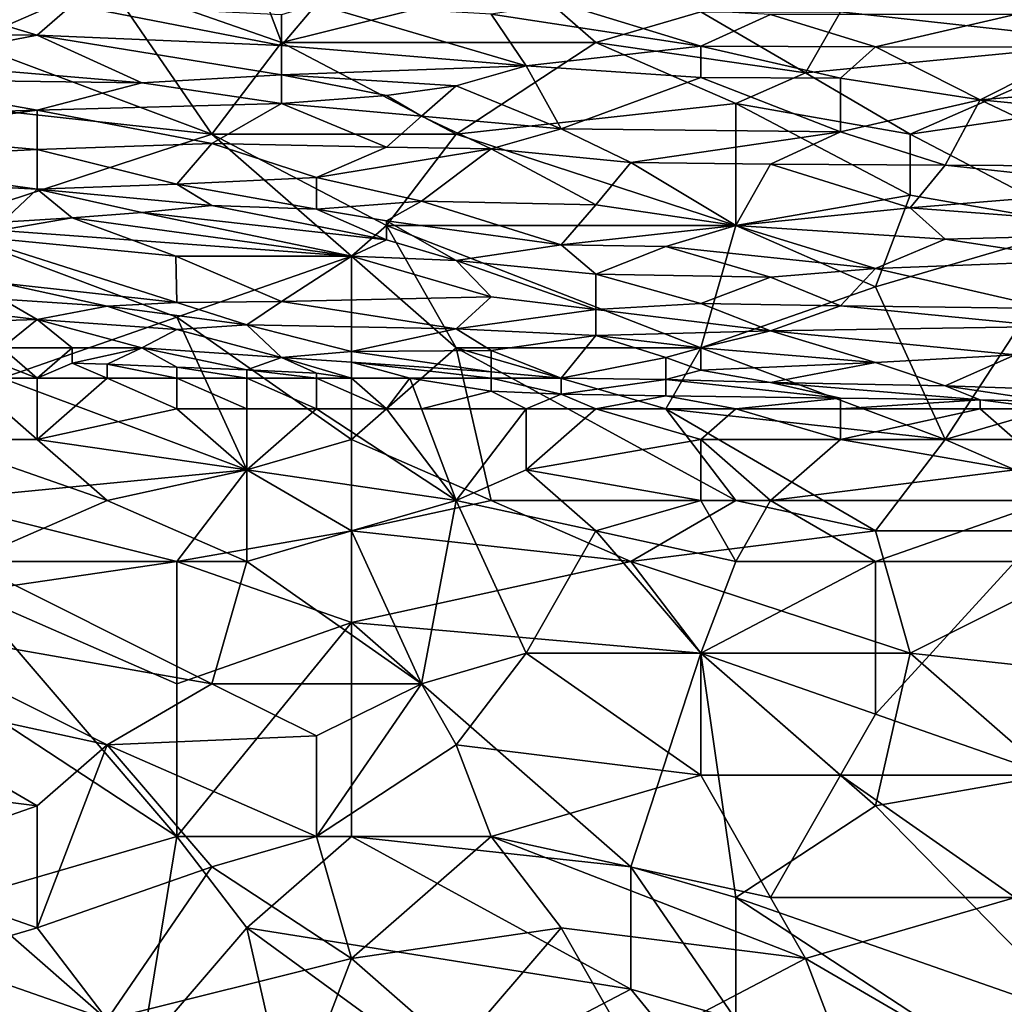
# Model space of a CAD drawing. Extents: x -1.1 to 1.1, y -0.36 to 0.36.
# Tile 165 of 256: x -0.7 to -0.57, y 0.07 to 0.19. Entities that reach past the tile are written whole.
import ezdxf

# ---------------------------------------------------------------- set-up
doc = ezdxf.new("R2010")
doc.units = 0

msp = doc.modelspace()

# ---------------------------------------------------------------- linework, layer by layer
for points in [[(-0.70586, 0.19201, 0.26854), (-0.70586, 0.21544, 0.26863), (-0.68797, 0.19982, 0.26869)], [(-0.68797, 0.19982, 0.26869), (-0.67009, 0.20372, 0.26873), (-0.66562, 0.19201, 0.2686)], [(-0.63432, 0.19982, 0.26874), (-0.66562, 0.19201, 0.2686), (-0.67009, 0.20372, 0.26873)], [(-0.70586, 0.19201, 0.26854), (-0.68797, 0.19982, 0.26869), (-0.67456, 0.18029, 0.26825)], [(-0.67456, 0.18029, 0.26825), (-0.68797, 0.19982, 0.26869), (-0.66562, 0.19201, 0.2686)], [(-0.63432, 0.19982, 0.26874), (-0.62538, 0.19201, 0.26866), (-0.66562, 0.19201, 0.2686)], [(-0.63432, 0.19982, 0.26874), (-0.61197, 0.19591, 0.26873), (-0.62538, 0.19201, 0.26866)], [(-0.58067, 0.19982, 0.26876), (-0.55831, 0.19201, 0.26869), (-0.59408, 0.19591, 0.26874)], [(-0.54937, 0.19591, 0.26875), (-0.55831, 0.19201, 0.26869), (-0.58067, 0.19982, 0.26876)], [(-0.69692, 0.19294, 0.51446), (-0.71033, 0.19693, 0.52617), (-0.72374, 0.19319, 0.51446)], [(-0.71033, 0.19693, 0.52617), (-0.69692, 0.19294, 0.51446), (-0.69244, 0.19683, 0.52617)], [(-0.66562, 0.19163, 0.51055), (-0.69244, 0.19683, 0.52617), (-0.69692, 0.19294, 0.51446)], [(-0.69244, 0.19683, 0.52617), (-0.66562, 0.19163, 0.51055), (-0.66562, 0.19554, 0.52227)], [(-0.66562, 0.19554, 0.52227), (-0.66562, 0.19163, 0.51055), (-0.66115, 0.1969, 0.52617)], [(-0.66115, 0.1969, 0.52617), (-0.66562, 0.19163, 0.51055), (-0.63432, 0.18903, 0.50274)], [(-0.66115, 0.1969, 0.52617), (-0.63432, 0.18903, 0.50274), (-0.63879, 0.19564, 0.52227)], [(-0.61197, 0.19154, 0.51055), (-0.62985, 0.19701, 0.52617), (-0.63879, 0.19564, 0.52227)], [(-0.62985, 0.19701, 0.52617), (-0.61197, 0.19154, 0.51055), (-0.60302, 0.1956, 0.52227)], [(-0.63879, 0.19564, 0.52227), (-0.63432, 0.18903, 0.50274), (-0.61197, 0.19154, 0.51055)], [(-0.61197, 0.19591, 0.26873), (-0.59855, 0.1881, 0.26859), (-0.62538, 0.19201, 0.26866)], [(-0.59408, 0.19591, 0.26874), (-0.59855, 0.1881, 0.26859), (-0.61197, 0.19591, 0.26873)], [(-0.58961, 0.19145, 0.51055), (-0.60302, 0.1956, 0.52227), (-0.61197, 0.19154, 0.51055)], [(-0.60302, 0.1956, 0.52227), (-0.58961, 0.19145, 0.51055), (-0.57173, 0.19557, 0.52227)], [(-0.55831, 0.19201, 0.26869), (-0.59855, 0.1881, 0.26859), (-0.59408, 0.19591, 0.26874)], [(-0.58961, 0.19145, 0.51055), (-0.56278, 0.1914, 0.51055), (-0.57173, 0.19557, 0.52227)], [(-0.69692, 0.19294, 0.51446), (-0.72374, 0.19319, 0.51446), (-0.7148, 0.18949, 0.50274)], [(-0.6835, 0.18683, 0.49492), (-0.69692, 0.19294, 0.51446), (-0.7148, 0.18949, 0.50274)], [(-0.69692, 0.19294, 0.51446), (-0.66562, 0.18788, 0.49883), (-0.66562, 0.19163, 0.51055)], [(-0.69692, 0.19294, 0.51446), (-0.6835, 0.18683, 0.49492), (-0.66562, 0.18788, 0.49883)], [(-0.67456, 0.18029, 0.26825), (-0.71033, 0.18419, 0.26832), (-0.70586, 0.19201, 0.26854)], [(-0.64326, 0.18029, 0.26829), (-0.67456, 0.18029, 0.26825), (-0.66562, 0.19201, 0.2686)], [(-0.66562, 0.19201, 0.2686), (-0.62538, 0.19201, 0.26866), (-0.64326, 0.18029, 0.26829)], [(-0.66562, 0.19163, 0.51055), (-0.66562, 0.18788, 0.49883), (-0.63432, 0.18903, 0.50274)], [(-0.62538, 0.19201, 0.26866), (-0.60749, 0.18419, 0.26847), (-0.64326, 0.18029, 0.26829)], [(-0.59855, 0.1881, 0.26859), (-0.60749, 0.18419, 0.26847), (-0.62538, 0.19201, 0.26866)], [(-0.59855, 0.1881, 0.26859), (-0.55831, 0.19201, 0.26869), (-0.58514, 0.18029, 0.26833)], [(-0.55831, 0.19201, 0.26869), (-0.55831, 0.18419, 0.26849), (-0.58514, 0.18029, 0.26833)], [(-0.61197, 0.18754, 0.49883), (-0.61197, 0.19154, 0.51055), (-0.63432, 0.18903, 0.50274)], [(-0.59408, 0.18745, 0.49883), (-0.58961, 0.19145, 0.51055), (-0.61197, 0.19154, 0.51055)], [(-0.61197, 0.19154, 0.51055), (-0.61197, 0.18754, 0.49883), (-0.59408, 0.18745, 0.49883)], [(-0.59408, 0.18745, 0.49883), (-0.5762, 0.18467, 0.49102), (-0.58961, 0.19145, 0.51055)], [(-0.5762, 0.18467, 0.49102), (-0.56278, 0.1914, 0.51055), (-0.58961, 0.19145, 0.51055)], [(-0.5449, 0.18733, 0.49883), (-0.56278, 0.1914, 0.51055), (-0.5762, 0.18467, 0.49102)], [(-0.6835, 0.18683, 0.49492), (-0.7148, 0.18949, 0.50274), (-0.71927, 0.18729, 0.49492)], [(-0.6835, 0.18683, 0.49492), (-0.66562, 0.18419, 0.4874), (-0.66562, 0.18788, 0.49883)], [(-0.63432, 0.18903, 0.50274), (-0.66562, 0.18788, 0.49883), (-0.64326, 0.18647, 0.49492)], [(-0.66562, 0.18788, 0.49883), (-0.66562, 0.18419, 0.4874), (-0.6522, 0.18523, 0.49102)], [(-0.66562, 0.18788, 0.49883), (-0.6522, 0.18523, 0.49102), (-0.64326, 0.18647, 0.49492)], [(-0.64326, 0.18647, 0.49492), (-0.62985, 0.18095, 0.4793), (-0.63432, 0.18903, 0.50274)], [(-0.63432, 0.18903, 0.50274), (-0.62985, 0.18095, 0.4793), (-0.61197, 0.18754, 0.49883)], [(-0.59855, 0.1881, 0.26859), (-0.58514, 0.18029, 0.26833), (-0.60749, 0.18419, 0.26847)], [(-0.71927, 0.18729, 0.49492), (-0.69692, 0.18336, 0.48321), (-0.6835, 0.18683, 0.49492)], [(-0.71927, 0.18729, 0.49492), (-0.71927, 0.18266, 0.4793), (-0.69692, 0.18336, 0.48321)], [(-0.66562, 0.18419, 0.4874), (-0.6835, 0.18683, 0.49492), (-0.69692, 0.18336, 0.48321)], [(-0.62985, 0.18095, 0.4793), (-0.59408, 0.18057, 0.4793), (-0.61197, 0.18754, 0.49883)], [(-0.61197, 0.18754, 0.49883), (-0.59408, 0.18057, 0.4793), (-0.59408, 0.18745, 0.49883)], [(-0.5762, 0.18467, 0.49102), (-0.59408, 0.18745, 0.49883), (-0.59408, 0.18057, 0.4793)], [(-0.5762, 0.18467, 0.49102), (-0.53149, 0.18033, 0.4793), (-0.5449, 0.18733, 0.49883)], [(-0.6522, 0.18523, 0.49102), (-0.64773, 0.18258, 0.48321), (-0.64326, 0.18647, 0.49492)], [(-0.62985, 0.18095, 0.4793), (-0.64326, 0.18647, 0.49492), (-0.64773, 0.18258, 0.48321)], [(-0.71033, 0.16857, 0.26765), (-0.71033, 0.18419, 0.26832), (-0.67456, 0.18029, 0.26825)], [(-0.69692, 0.18336, 0.48321), (-0.67456, 0.17907, 0.47149), (-0.66562, 0.18419, 0.4874)], [(-0.67456, 0.17907, 0.47149), (-0.6522, 0.17863, 0.47149), (-0.66562, 0.18419, 0.4874)], [(-0.66562, 0.18419, 0.4874), (-0.64773, 0.18258, 0.48321), (-0.6522, 0.18523, 0.49102)], [(-0.66562, 0.18419, 0.4874), (-0.6522, 0.17863, 0.47149), (-0.64773, 0.18258, 0.48321)], [(-0.64326, 0.18029, 0.26829), (-0.60749, 0.18419, 0.26847), (-0.60749, 0.16857, 0.2678)], [(-0.58514, 0.17247, 0.268), (-0.60749, 0.16857, 0.2678), (-0.60749, 0.18419, 0.26847)], [(-0.60749, 0.18419, 0.26847), (-0.58514, 0.18029, 0.26833), (-0.58514, 0.17247, 0.268)], [(-0.59408, 0.18057, 0.4793), (-0.58067, 0.17629, 0.46758), (-0.5762, 0.18467, 0.49102)], [(-0.55831, 0.18419, 0.26849), (-0.56278, 0.16857, 0.26783), (-0.58514, 0.18029, 0.26833)], [(-0.58067, 0.17629, 0.46758), (-0.55831, 0.17619, 0.46758), (-0.5762, 0.18467, 0.49102)], [(-0.53149, 0.18033, 0.4793), (-0.5762, 0.18467, 0.49102), (-0.55831, 0.17619, 0.46758)], [(-0.69692, 0.1783, 0.46758), (-0.69692, 0.18336, 0.48321), (-0.71927, 0.18029, 0.4716)], [(-0.71927, 0.18266, 0.4793), (-0.71927, 0.18029, 0.4716), (-0.69692, 0.18336, 0.48321)], [(-0.69692, 0.18336, 0.48321), (-0.69692, 0.1783, 0.46758), (-0.67456, 0.17907, 0.47149)], [(-0.6522, 0.17863, 0.47149), (-0.63879, 0.17838, 0.47149), (-0.64773, 0.18258, 0.48321)], [(-0.62985, 0.18095, 0.4793), (-0.64773, 0.18258, 0.48321), (-0.63879, 0.17838, 0.47149)], [(-0.69692, 0.1783, 0.46758), (-0.71927, 0.18029, 0.4716), (-0.72374, 0.17694, 0.45977)], [(-0.67456, 0.18029, 0.26825), (-0.65668, 0.16466, 0.26756), (-0.71033, 0.16857, 0.26765)], [(-0.64326, 0.18029, 0.26829), (-0.6522, 0.16857, 0.26777), (-0.67456, 0.18029, 0.26825)], [(-0.6522, 0.16857, 0.26777), (-0.65668, 0.16466, 0.26756), (-0.67456, 0.18029, 0.26825)], [(-0.60749, 0.16857, 0.2678), (-0.6522, 0.16857, 0.26777), (-0.64326, 0.18029, 0.26829)], [(-0.63879, 0.17838, 0.47149), (-0.62091, 0.17667, 0.46758), (-0.62985, 0.18095, 0.4793)], [(-0.62985, 0.18095, 0.4793), (-0.62091, 0.17667, 0.46758), (-0.59408, 0.18057, 0.4793)], [(-0.62091, 0.17667, 0.46758), (-0.60302, 0.17644, 0.46758), (-0.59408, 0.18057, 0.4793)], [(-0.58067, 0.17629, 0.46758), (-0.59408, 0.18057, 0.4793), (-0.60302, 0.17644, 0.46758)], [(-0.56278, 0.16857, 0.26783), (-0.58514, 0.17247, 0.268), (-0.58514, 0.18029, 0.26833)], [(-0.69692, 0.1783, 0.46758), (-0.67903, 0.17386, 0.45586), (-0.67456, 0.17907, 0.47149)], [(-0.66115, 0.17475, 0.45977), (-0.67456, 0.17907, 0.47149), (-0.67903, 0.17386, 0.45586)], [(-0.67456, 0.17907, 0.47149), (-0.66115, 0.17475, 0.45977), (-0.6522, 0.17863, 0.47149)], [(-0.69692, 0.17325, 0.45196), (-0.69692, 0.1783, 0.46758), (-0.72374, 0.17694, 0.45977)], [(-0.67903, 0.17386, 0.45586), (-0.69692, 0.1783, 0.46758), (-0.69692, 0.17325, 0.45196)], [(-0.6522, 0.17863, 0.47149), (-0.66115, 0.17475, 0.45977), (-0.63879, 0.17838, 0.47149)], [(-0.66115, 0.17475, 0.45977), (-0.64773, 0.17171, 0.45196), (-0.63879, 0.17838, 0.47149)], [(-0.62538, 0.17123, 0.45196), (-0.63879, 0.17838, 0.47149), (-0.64773, 0.17171, 0.45196)], [(-0.63879, 0.17838, 0.47149), (-0.62538, 0.17123, 0.45196), (-0.62091, 0.17667, 0.46758)], [(-0.72374, 0.17694, 0.45977), (-0.72821, 0.17491, 0.45196), (-0.69692, 0.17325, 0.45196)], [(-0.62538, 0.17123, 0.45196), (-0.60749, 0.16857, 0.44486), (-0.62091, 0.17667, 0.46758)], [(-0.62091, 0.17667, 0.46758), (-0.60749, 0.16857, 0.44486), (-0.60302, 0.17644, 0.46758)], [(-0.58514, 0.17084, 0.45196), (-0.60302, 0.17644, 0.46758), (-0.60749, 0.16857, 0.44486)], [(-0.58514, 0.17084, 0.45196), (-0.58067, 0.17629, 0.46758), (-0.60302, 0.17644, 0.46758)], [(-0.58067, 0.17629, 0.46758), (-0.58514, 0.17084, 0.45196), (-0.55384, 0.17341, 0.45977)], [(-0.58067, 0.17629, 0.46758), (-0.55384, 0.17341, 0.45977), (-0.55831, 0.17619, 0.46758)], [(-0.72821, 0.17491, 0.45196), (-0.70139, 0.169, 0.43633), (-0.69692, 0.17325, 0.45196)], [(-0.67903, 0.17386, 0.45586), (-0.66115, 0.1707, 0.44805), (-0.66115, 0.17475, 0.45977)], [(-0.66115, 0.17475, 0.45977), (-0.66115, 0.1707, 0.44805), (-0.64773, 0.17171, 0.45196)], [(-0.69244, 0.16958, 0.44024), (-0.69692, 0.17325, 0.45196), (-0.70139, 0.169, 0.43633)], [(-0.69692, 0.17325, 0.45196), (-0.67456, 0.17114, 0.44805), (-0.67903, 0.17386, 0.45586)], [(-0.69692, 0.17325, 0.45196), (-0.6835, 0.17026, 0.44414), (-0.67456, 0.17114, 0.44805)], [(-0.6835, 0.17026, 0.44414), (-0.69692, 0.17325, 0.45196), (-0.69244, 0.16958, 0.44024)], [(-0.67903, 0.17386, 0.45586), (-0.67456, 0.17114, 0.44805), (-0.66115, 0.1707, 0.44805)], [(-0.58514, 0.17084, 0.45196), (-0.5449, 0.1678, 0.44414), (-0.55384, 0.17341, 0.45977)], [(-0.66115, 0.1707, 0.44805), (-0.6522, 0.16918, 0.44414), (-0.64773, 0.17171, 0.45196)], [(-0.62985, 0.16612, 0.43633), (-0.64773, 0.17171, 0.45196), (-0.6522, 0.16918, 0.44414)], [(-0.62985, 0.16612, 0.43633), (-0.62538, 0.17123, 0.45196), (-0.64773, 0.17171, 0.45196)], [(-0.60749, 0.16857, 0.2678), (-0.58514, 0.17247, 0.268), (-0.58961, 0.16076, 0.2674)], [(-0.56278, 0.16857, 0.26783), (-0.58961, 0.16076, 0.2674), (-0.58514, 0.17247, 0.268)], [(-0.6835, 0.17026, 0.44414), (-0.69244, 0.16958, 0.44024), (-0.65668, 0.16466, 0.42865)], [(-0.67456, 0.17114, 0.44805), (-0.6835, 0.17026, 0.44414), (-0.6522, 0.16675, 0.43633)], [(-0.65668, 0.16466, 0.42865), (-0.6522, 0.16675, 0.43633), (-0.6835, 0.17026, 0.44414)], [(-0.6522, 0.16675, 0.43633), (-0.66115, 0.1707, 0.44805), (-0.67456, 0.17114, 0.44805)], [(-0.6522, 0.16675, 0.43633), (-0.6522, 0.16918, 0.44414), (-0.66115, 0.1707, 0.44805)], [(-0.62538, 0.17123, 0.45196), (-0.62985, 0.16612, 0.43633), (-0.60749, 0.16857, 0.44486)], [(-0.60749, 0.16857, 0.44486), (-0.58067, 0.16683, 0.44024), (-0.58514, 0.17084, 0.45196)], [(-0.5449, 0.1678, 0.44414), (-0.58514, 0.17084, 0.45196), (-0.58067, 0.16683, 0.44024)], [(-0.70586, 0.16728, 0.42852), (-0.67918, 0.16466, 0.42461), (-0.69244, 0.16958, 0.44024)], [(-0.69244, 0.16958, 0.44024), (-0.70139, 0.169, 0.43633), (-0.70586, 0.16728, 0.42852)], [(-0.69244, 0.16958, 0.44024), (-0.67918, 0.16466, 0.42461), (-0.65668, 0.16466, 0.42865)], [(-0.6522, 0.16675, 0.43633), (-0.64326, 0.1641, 0.42852), (-0.6522, 0.16918, 0.44414)], [(-0.6522, 0.16918, 0.44414), (-0.64326, 0.1641, 0.42852), (-0.62985, 0.16612, 0.43633)], [(-0.65668, 0.16466, 0.26756), (-0.67903, 0.15685, 0.26711), (-0.71033, 0.16857, 0.26765)], [(-0.67903, 0.15685, 0.26711), (-0.70139, 0.14904, 0.26668), (-0.71033, 0.16857, 0.26765)], [(-0.6522, 0.16857, 0.26777), (-0.64326, 0.15294, 0.26696), (-0.65668, 0.16466, 0.26756)], [(-0.6522, 0.16857, 0.26777), (-0.60749, 0.16857, 0.2678), (-0.61197, 0.15294, 0.26697)], [(-0.61197, 0.15294, 0.26697), (-0.64326, 0.15294, 0.26696), (-0.6522, 0.16857, 0.26777)], [(-0.62985, 0.16612, 0.43633), (-0.61644, 0.16589, 0.43633), (-0.60749, 0.16857, 0.44486)], [(-0.60749, 0.16857, 0.44486), (-0.61644, 0.16589, 0.43633), (-0.58961, 0.16311, 0.42852)], [(-0.58961, 0.16076, 0.2674), (-0.61197, 0.15294, 0.26697), (-0.60749, 0.16857, 0.2678)], [(-0.58961, 0.16311, 0.42852), (-0.58067, 0.16683, 0.44024), (-0.60749, 0.16857, 0.44486)], [(-0.58067, 0.14122, 0.26642), (-0.58961, 0.16076, 0.2674), (-0.56278, 0.16857, 0.26783)], [(-0.54043, 0.15294, 0.26701), (-0.58067, 0.14122, 0.26642), (-0.56278, 0.16857, 0.26783)], [(-0.58067, 0.16683, 0.44024), (-0.56278, 0.16413, 0.43242), (-0.5449, 0.1678, 0.44414)], [(-0.70586, 0.16728, 0.42852), (-0.67903, 0.15873, 0.40117), (-0.67918, 0.16466, 0.42461)], [(-0.67903, 0.15873, 0.40117), (-0.70586, 0.16728, 0.42852), (-0.70139, 0.16122, 0.40508)], [(-0.6522, 0.16675, 0.43633), (-0.65668, 0.16466, 0.42865), (-0.64326, 0.1641, 0.42852)], [(-0.58067, 0.16683, 0.44024), (-0.58961, 0.16311, 0.42852), (-0.56278, 0.16413, 0.43242)], [(-0.64326, 0.1641, 0.42852), (-0.62538, 0.16237, 0.42461), (-0.62985, 0.16612, 0.43633)], [(-0.62985, 0.16612, 0.43633), (-0.62538, 0.16237, 0.42461), (-0.61644, 0.16589, 0.43633)], [(-0.61644, 0.16589, 0.43633), (-0.62538, 0.16237, 0.42461), (-0.60302, 0.16197, 0.42461)], [(-0.61644, 0.16589, 0.43633), (-0.60302, 0.16197, 0.42461), (-0.58961, 0.16311, 0.42852)], [(-0.66562, 0.15888, 0.40508), (-0.65668, 0.16466, 0.42865), (-0.67918, 0.16466, 0.42461)], [(-0.66562, 0.15888, 0.40508), (-0.67918, 0.16466, 0.42461), (-0.67903, 0.15873, 0.40117)], [(-0.67903, 0.15685, 0.26711), (-0.65668, 0.16466, 0.26756), (-0.65668, 0.14122, 0.26634)], [(-0.63879, 0.15946, 0.41289), (-0.65668, 0.16466, 0.42865), (-0.66562, 0.15888, 0.40508)], [(-0.65668, 0.16466, 0.42865), (-0.63879, 0.15946, 0.41289), (-0.64326, 0.1641, 0.42852)], [(-0.64326, 0.15294, 0.26696), (-0.65668, 0.14122, 0.26634), (-0.65668, 0.16466, 0.26756)], [(-0.64326, 0.1641, 0.42852), (-0.62538, 0.15784, 0.40899), (-0.62538, 0.16237, 0.42461)], [(-0.63879, 0.15946, 0.41289), (-0.62538, 0.15784, 0.40899), (-0.64326, 0.1641, 0.42852)], [(-0.58961, 0.16311, 0.42852), (-0.56726, 0.15798, 0.41289), (-0.56278, 0.16413, 0.43242)], [(-0.60302, 0.16197, 0.42461), (-0.59408, 0.15833, 0.41289), (-0.58961, 0.16311, 0.42852)], [(-0.58961, 0.16311, 0.42852), (-0.59408, 0.15833, 0.41289), (-0.56726, 0.15798, 0.41289)], [(-0.62538, 0.16237, 0.42461), (-0.61197, 0.1586, 0.41289), (-0.60302, 0.16197, 0.42461)], [(-0.62538, 0.16237, 0.42461), (-0.62538, 0.15784, 0.40899), (-0.61197, 0.1586, 0.41289)], [(-0.59408, 0.15833, 0.41289), (-0.60302, 0.16197, 0.42461), (-0.61197, 0.1586, 0.41289)], [(-0.70139, 0.16122, 0.40508), (-0.68797, 0.15826, 0.39727), (-0.67903, 0.15873, 0.40117)], [(-0.68797, 0.15826, 0.39727), (-0.70139, 0.16122, 0.40508), (-0.70139, 0.15918, 0.39727)], [(-0.61197, 0.15294, 0.26697), (-0.58961, 0.16076, 0.2674), (-0.58067, 0.14122, 0.26642)], [(-0.69692, 0.15655, 0.38946), (-0.70139, 0.15918, 0.39727), (-0.71927, 0.15921, 0.39336)], [(-0.71927, 0.15921, 0.39336), (-0.71033, 0.15612, 0.38555), (-0.69692, 0.15655, 0.38946)], [(-0.70139, 0.15918, 0.39727), (-0.69692, 0.15655, 0.38946), (-0.68797, 0.15826, 0.39727)], [(-0.67903, 0.15873, 0.40117), (-0.67009, 0.15588, 0.39336), (-0.66562, 0.15888, 0.40508)], [(-0.66562, 0.15888, 0.40508), (-0.67009, 0.15588, 0.39336), (-0.64326, 0.15537, 0.39727)], [(-0.66562, 0.15888, 0.40508), (-0.64326, 0.15537, 0.39727), (-0.63879, 0.15946, 0.41289)], [(-0.62538, 0.15784, 0.40899), (-0.63879, 0.15946, 0.41289), (-0.64326, 0.15537, 0.39727)], [(-0.68797, 0.15826, 0.39727), (-0.69692, 0.15655, 0.38946), (-0.67903, 0.15528, 0.38946)], [(-0.67903, 0.15873, 0.40117), (-0.68797, 0.15826, 0.39727), (-0.67009, 0.15588, 0.39336)], [(-0.68797, 0.15826, 0.39727), (-0.67903, 0.15528, 0.38946), (-0.67009, 0.15588, 0.39336)], [(-0.64326, 0.15537, 0.39727), (-0.62538, 0.15453, 0.39727), (-0.62538, 0.15784, 0.40899)], [(-0.62538, 0.15784, 0.40899), (-0.60302, 0.15511, 0.40117), (-0.61197, 0.1586, 0.41289)], [(-0.60302, 0.15511, 0.40117), (-0.62538, 0.15784, 0.40899), (-0.62538, 0.15453, 0.39727)], [(-0.61197, 0.1586, 0.41289), (-0.60302, 0.15511, 0.40117), (-0.59408, 0.15833, 0.41289)], [(-0.56726, 0.15568, 0.40508), (-0.59408, 0.15833, 0.41289), (-0.60302, 0.15511, 0.40117)], [(-0.59408, 0.15833, 0.41289), (-0.56726, 0.15568, 0.40508), (-0.56726, 0.15798, 0.41289)], [(-0.71033, 0.15612, 0.38555), (-0.70139, 0.15294, 0.37836), (-0.69692, 0.15655, 0.38946)], [(-0.70139, 0.14904, 0.26668), (-0.67903, 0.15685, 0.26711), (-0.67009, 0.13732, 0.26614)], [(-0.69244, 0.15294, 0.37989), (-0.69692, 0.15655, 0.38946), (-0.70139, 0.15294, 0.37836)], [(-0.6835, 0.15294, 0.3817), (-0.67903, 0.15528, 0.38946), (-0.69692, 0.15655, 0.38946)], [(-0.6835, 0.15294, 0.3817), (-0.69692, 0.15655, 0.38946), (-0.69244, 0.15294, 0.37989)], [(-0.65668, 0.14122, 0.26634), (-0.67009, 0.13732, 0.26614), (-0.67903, 0.15685, 0.26711)], [(-0.67903, 0.15528, 0.38946), (-0.6835, 0.15294, 0.3817), (-0.66562, 0.15172, 0.38164)], [(-0.67903, 0.15528, 0.38946), (-0.66562, 0.15172, 0.38164), (-0.67009, 0.15588, 0.39336)], [(-0.67009, 0.15588, 0.39336), (-0.65668, 0.15246, 0.38555), (-0.64326, 0.15537, 0.39727)], [(-0.67009, 0.15588, 0.39336), (-0.66562, 0.15172, 0.38164), (-0.65668, 0.15246, 0.38555)], [(-0.63879, 0.15262, 0.38946), (-0.64326, 0.15537, 0.39727), (-0.65668, 0.15246, 0.38555)], [(-0.64326, 0.15537, 0.39727), (-0.63879, 0.15262, 0.38946), (-0.62538, 0.15453, 0.39727)], [(-0.60302, 0.15511, 0.40117), (-0.62538, 0.15453, 0.39727), (-0.61197, 0.15294, 0.39341)], [(-0.60302, 0.15511, 0.40117), (-0.61197, 0.15294, 0.39341), (-0.58961, 0.15105, 0.38946)], [(-0.60302, 0.15511, 0.40117), (-0.57173, 0.15206, 0.39336), (-0.56726, 0.15568, 0.40508)], [(-0.60302, 0.15511, 0.40117), (-0.58961, 0.15105, 0.38946), (-0.57173, 0.15206, 0.39336)], [(-0.63879, 0.15262, 0.38946), (-0.62985, 0.14904, 0.38078), (-0.62538, 0.15453, 0.39727)], [(-0.61644, 0.15171, 0.38946), (-0.62538, 0.15453, 0.39727), (-0.62985, 0.14904, 0.38078)], [(-0.62538, 0.15453, 0.39727), (-0.61644, 0.15171, 0.38946), (-0.61197, 0.15294, 0.39341)], [(-0.69692, 0.14904, 0.37713), (-0.70139, 0.15294, 0.37836), (-0.7069, 0.15294, 0.37774)], [(-0.69692, 0.14904, 0.37713), (-0.7069, 0.15294, 0.37774), (-0.70586, 0.14904, 0.37735)], [(-0.69692, 0.14904, 0.37713), (-0.69244, 0.15294, 0.37989), (-0.70139, 0.15294, 0.37836)], [(-0.69244, 0.15097, 0.37774), (-0.69244, 0.15294, 0.37989), (-0.69692, 0.14904, 0.37713)], [(-0.69244, 0.15294, 0.37989), (-0.69244, 0.15097, 0.37774), (-0.6835, 0.15294, 0.3817)], [(-0.68797, 0.15084, 0.37774), (-0.6835, 0.15294, 0.3817), (-0.69244, 0.15097, 0.37774)], [(-0.68797, 0.15084, 0.37774), (-0.67903, 0.15046, 0.37774), (-0.6835, 0.15294, 0.3817)], [(-0.6835, 0.15294, 0.3817), (-0.67009, 0.15012, 0.37774), (-0.66562, 0.15172, 0.38164)], [(-0.67009, 0.15012, 0.37774), (-0.6835, 0.15294, 0.3817), (-0.67903, 0.15046, 0.37774)], [(-0.64326, 0.15294, 0.26696), (-0.63879, 0.13341, 0.26605), (-0.65668, 0.14122, 0.26634)], [(-0.65668, 0.15246, 0.38555), (-0.63879, 0.14986, 0.38164), (-0.63879, 0.15262, 0.38946)], [(-0.64326, 0.15294, 0.26696), (-0.61197, 0.15294, 0.26697), (-0.61644, 0.14513, 0.26656)], [(-0.61644, 0.14513, 0.26656), (-0.60749, 0.13341, 0.26609), (-0.64326, 0.15294, 0.26696)], [(-0.60749, 0.13341, 0.26609), (-0.63879, 0.13341, 0.26605), (-0.64326, 0.15294, 0.26696)], [(-0.63879, 0.14986, 0.38164), (-0.62985, 0.14904, 0.38078), (-0.63879, 0.15262, 0.38946)], [(-0.61197, 0.1501, 0.38555), (-0.61197, 0.15294, 0.39341), (-0.61644, 0.15171, 0.38946)], [(-0.58067, 0.14122, 0.26642), (-0.61644, 0.14513, 0.26656), (-0.61197, 0.15294, 0.26697)], [(-0.61197, 0.15294, 0.39341), (-0.61197, 0.1501, 0.38555), (-0.58961, 0.15105, 0.38946)], [(-0.58067, 0.14122, 0.26642), (-0.54043, 0.15294, 0.26701), (-0.55384, 0.12951, 0.26607)], [(-0.66562, 0.15172, 0.38164), (-0.67009, 0.15012, 0.37774), (-0.66115, 0.14972, 0.37774)], [(-0.66562, 0.15172, 0.38164), (-0.65668, 0.15111, 0.38164), (-0.65668, 0.15246, 0.38555)], [(-0.66562, 0.15172, 0.38164), (-0.65668, 0.14904, 0.37727), (-0.65668, 0.15111, 0.38164)], [(-0.65668, 0.14904, 0.37727), (-0.66562, 0.15172, 0.38164), (-0.66115, 0.14972, 0.37774)], [(-0.65668, 0.15246, 0.38555), (-0.65668, 0.15111, 0.38164), (-0.63879, 0.14986, 0.38164)], [(-0.62985, 0.14904, 0.38078), (-0.61644, 0.14887, 0.38164), (-0.61644, 0.15171, 0.38946)], [(-0.61644, 0.15171, 0.38946), (-0.61644, 0.14887, 0.38164), (-0.61197, 0.1501, 0.38555)], [(-0.58961, 0.15105, 0.38946), (-0.58067, 0.14806, 0.38164), (-0.57173, 0.15206, 0.39336)], [(-0.57173, 0.15206, 0.39336), (-0.58067, 0.14806, 0.38164), (-0.55384, 0.1472, 0.38164)], [(-0.69692, 0.14904, 0.37713), (-0.68797, 0.14904, 0.3769), (-0.69244, 0.15097, 0.37774)], [(-0.68797, 0.14904, 0.3769), (-0.68797, 0.15084, 0.37774), (-0.69244, 0.15097, 0.37774)], [(-0.67903, 0.14904, 0.37682), (-0.67903, 0.15046, 0.37774), (-0.68797, 0.15084, 0.37774)], [(-0.68797, 0.15084, 0.37774), (-0.68797, 0.14904, 0.3769), (-0.67903, 0.14904, 0.37682)], [(-0.67903, 0.15046, 0.37774), (-0.67009, 0.14904, 0.37686), (-0.67009, 0.15012, 0.37774)], [(-0.67009, 0.14904, 0.37686), (-0.67903, 0.15046, 0.37774), (-0.67903, 0.14904, 0.37682)], [(-0.66115, 0.14904, 0.37709), (-0.66115, 0.14972, 0.37774), (-0.67009, 0.15012, 0.37774)], [(-0.66115, 0.14904, 0.37709), (-0.67009, 0.15012, 0.37774), (-0.67009, 0.14904, 0.37686)], [(-0.63879, 0.14904, 0.37958), (-0.63879, 0.14986, 0.38164), (-0.65668, 0.15111, 0.38164)], [(-0.65668, 0.15111, 0.38164), (-0.64922, 0.14904, 0.37774), (-0.63879, 0.14904, 0.37958)], [(-0.64922, 0.14904, 0.37774), (-0.65668, 0.15111, 0.38164), (-0.65668, 0.14904, 0.37727)], [(-0.61197, 0.1501, 0.38555), (-0.61644, 0.14887, 0.38164), (-0.60302, 0.1485, 0.38164)], [(-0.58961, 0.15105, 0.38946), (-0.61197, 0.1501, 0.38555), (-0.60302, 0.1485, 0.38164)], [(-0.58067, 0.14806, 0.38164), (-0.58961, 0.15105, 0.38946), (-0.60302, 0.1485, 0.38164)], [(-0.70586, 0.14904, 0.37735), (-0.71033, 0.14122, 0.37936), (-0.69692, 0.14122, 0.37902)], [(-0.67009, 0.13732, 0.26614), (-0.71033, 0.13341, 0.26596), (-0.70139, 0.14904, 0.26668)], [(-0.70586, 0.14904, 0.37735), (-0.69692, 0.14122, 0.37902), (-0.69692, 0.14904, 0.37713)], [(-0.69692, 0.14904, 0.37713), (-0.69692, 0.14122, 0.37902), (-0.68797, 0.14904, 0.3769)], [(-0.67903, 0.14513, 0.37764), (-0.68797, 0.14904, 0.3769), (-0.69692, 0.14122, 0.37902)], [(-0.67903, 0.14513, 0.37764), (-0.67903, 0.14904, 0.37682), (-0.68797, 0.14904, 0.3769)], [(-0.67009, 0.14513, 0.37741), (-0.67009, 0.14904, 0.37686), (-0.67903, 0.14904, 0.37682)], [(-0.67903, 0.14904, 0.37682), (-0.67903, 0.14513, 0.37764), (-0.67009, 0.14513, 0.37741)], [(-0.67009, 0.14904, 0.37686), (-0.66115, 0.14513, 0.37723), (-0.66115, 0.14904, 0.37709)], [(-0.67009, 0.14904, 0.37686), (-0.67009, 0.14513, 0.37741), (-0.66115, 0.14513, 0.37723)], [(-0.66115, 0.14972, 0.37774), (-0.66115, 0.14904, 0.37709), (-0.65668, 0.14904, 0.37727)], [(-0.6522, 0.14513, 0.37704), (-0.65668, 0.14904, 0.37727), (-0.66115, 0.14904, 0.37709)], [(-0.66115, 0.14904, 0.37709), (-0.66115, 0.14513, 0.37723), (-0.6522, 0.14513, 0.37704)], [(-0.6522, 0.14513, 0.37704), (-0.64922, 0.14904, 0.37774), (-0.65668, 0.14904, 0.37727)], [(-0.64922, 0.14904, 0.37774), (-0.6522, 0.14513, 0.37704), (-0.64773, 0.14513, 0.37692)], [(-0.64922, 0.14904, 0.37774), (-0.63879, 0.14738, 0.37774), (-0.63879, 0.14904, 0.37958)], [(-0.63879, 0.14738, 0.37774), (-0.64922, 0.14904, 0.37774), (-0.64773, 0.14513, 0.37692)], [(-0.63879, 0.14986, 0.38164), (-0.63879, 0.14904, 0.37958), (-0.62985, 0.14904, 0.38078)], [(-0.63879, 0.14904, 0.37958), (-0.62985, 0.14703, 0.37774), (-0.62985, 0.14904, 0.38078)], [(-0.62985, 0.14703, 0.37774), (-0.63879, 0.14904, 0.37958), (-0.63879, 0.14738, 0.37774)], [(-0.61644, 0.14887, 0.38164), (-0.62985, 0.14904, 0.38078), (-0.62985, 0.14703, 0.37774)], [(-0.62985, 0.14703, 0.37774), (-0.61644, 0.14678, 0.37774), (-0.61644, 0.14887, 0.38164)], [(-0.60302, 0.1485, 0.38164), (-0.61644, 0.14887, 0.38164), (-0.59408, 0.1465, 0.37774)], [(-0.59408, 0.1465, 0.37774), (-0.61644, 0.14887, 0.38164), (-0.61644, 0.14678, 0.37774)], [(-0.58067, 0.14806, 0.38164), (-0.60302, 0.1485, 0.38164), (-0.5762, 0.14629, 0.37774)], [(-0.59408, 0.1465, 0.37774), (-0.5762, 0.14629, 0.37774), (-0.60302, 0.1485, 0.38164)], [(-0.56726, 0.14609, 0.37774), (-0.55384, 0.1472, 0.38164), (-0.58067, 0.14806, 0.38164)], [(-0.56726, 0.14609, 0.37774), (-0.58067, 0.14806, 0.38164), (-0.5762, 0.14629, 0.37774)], [(-0.64773, 0.14513, 0.37692), (-0.63432, 0.14513, 0.37672), (-0.63879, 0.14738, 0.37774)], [(-0.63432, 0.14513, 0.37672), (-0.62985, 0.14703, 0.37774), (-0.63879, 0.14738, 0.37774)], [(-0.63432, 0.14513, 0.37672), (-0.62538, 0.14513, 0.37666), (-0.62985, 0.14703, 0.37774)], [(-0.62538, 0.14513, 0.37666), (-0.61644, 0.14678, 0.37774), (-0.62985, 0.14703, 0.37774)], [(-0.62538, 0.14513, 0.37666), (-0.60749, 0.14513, 0.37653), (-0.61644, 0.14678, 0.37774)], [(-0.60749, 0.14513, 0.37653), (-0.59408, 0.1465, 0.37774), (-0.61644, 0.14678, 0.37774)], [(-0.60749, 0.14513, 0.37653), (-0.59408, 0.14513, 0.37652), (-0.59408, 0.1465, 0.37774)], [(-0.59408, 0.1465, 0.37774), (-0.59408, 0.14513, 0.37652), (-0.5762, 0.14629, 0.37774)], [(-0.59408, 0.14513, 0.37652), (-0.5762, 0.14513, 0.37659), (-0.5762, 0.14629, 0.37774)], [(-0.5762, 0.14629, 0.37774), (-0.56726, 0.14513, 0.37672), (-0.56726, 0.14609, 0.37774)], [(-0.5762, 0.14629, 0.37774), (-0.5762, 0.14513, 0.37659), (-0.56726, 0.14513, 0.37672)], [(-0.67009, 0.13732, 0.37934), (-0.67903, 0.14513, 0.37764), (-0.69692, 0.14122, 0.37902)], [(-0.67009, 0.13732, 0.37934), (-0.67009, 0.14513, 0.37741), (-0.67903, 0.14513, 0.37764)], [(-0.67009, 0.13732, 0.37934), (-0.64326, 0.13341, 0.37973), (-0.66115, 0.14513, 0.37723)], [(-0.66115, 0.14513, 0.37723), (-0.67009, 0.14513, 0.37741), (-0.67009, 0.13732, 0.37934)], [(-0.64326, 0.13341, 0.37973), (-0.6522, 0.14513, 0.37704), (-0.66115, 0.14513, 0.37723)], [(-0.64773, 0.14513, 0.37692), (-0.6522, 0.14513, 0.37704), (-0.64326, 0.13341, 0.37973)], [(-0.63432, 0.14513, 0.37672), (-0.64773, 0.14513, 0.37692), (-0.64326, 0.13341, 0.37973)], [(-0.63432, 0.14513, 0.37672), (-0.64326, 0.13341, 0.37973), (-0.63432, 0.13732, 0.37864)], [(-0.63432, 0.13732, 0.37864), (-0.61197, 0.14122, 0.37726), (-0.62538, 0.14513, 0.37666)], [(-0.62538, 0.14513, 0.37666), (-0.63432, 0.14513, 0.37672), (-0.63432, 0.13732, 0.37864)], [(-0.61197, 0.14122, 0.37726), (-0.60749, 0.14513, 0.37653), (-0.62538, 0.14513, 0.37666)], [(-0.61644, 0.14513, 0.26656), (-0.58067, 0.14122, 0.26642), (-0.58961, 0.12951, 0.26601)], [(-0.58961, 0.12951, 0.26601), (-0.60749, 0.13341, 0.26609), (-0.61644, 0.14513, 0.26656)], [(-0.59408, 0.14122, 0.377), (-0.60749, 0.14513, 0.37653), (-0.61197, 0.14122, 0.37726)], [(-0.59408, 0.14122, 0.377), (-0.59408, 0.14513, 0.37652), (-0.60749, 0.14513, 0.37653)], [(-0.57173, 0.14122, 0.37675), (-0.5762, 0.14513, 0.37659), (-0.59408, 0.14122, 0.377)], [(-0.59408, 0.14513, 0.37652), (-0.59408, 0.14122, 0.377), (-0.5762, 0.14513, 0.37659)], [(-0.57173, 0.14122, 0.37675), (-0.56726, 0.14513, 0.37672), (-0.5762, 0.14513, 0.37659)], [(-0.68797, 0.13341, 0.38057), (-0.69692, 0.14122, 0.37902), (-0.71033, 0.14122, 0.37936)], [(-0.68797, 0.13341, 0.38057), (-0.71033, 0.14122, 0.37936), (-0.70586, 0.1256, 0.38244)], [(-0.69692, 0.14122, 0.37902), (-0.68797, 0.13341, 0.38057), (-0.67009, 0.13732, 0.37934)], [(-0.67009, 0.13732, 0.26614), (-0.65668, 0.14122, 0.26634), (-0.65668, 0.12951, 0.26591)], [(-0.63879, 0.13341, 0.26605), (-0.65668, 0.12951, 0.26591), (-0.65668, 0.14122, 0.26634)], [(-0.61197, 0.13341, 0.37929), (-0.61197, 0.14122, 0.37726), (-0.63432, 0.13732, 0.37864)], [(-0.60302, 0.13341, 0.37916), (-0.61197, 0.14122, 0.37726), (-0.61197, 0.13341, 0.37929)], [(-0.60302, 0.13341, 0.37916), (-0.59408, 0.14122, 0.377), (-0.61197, 0.14122, 0.37726)], [(-0.57173, 0.13732, 0.37779), (-0.59408, 0.14122, 0.377), (-0.60302, 0.13341, 0.37916)], [(-0.57173, 0.13732, 0.37779), (-0.57173, 0.14122, 0.37675), (-0.59408, 0.14122, 0.377)], [(-0.55384, 0.12951, 0.26607), (-0.58961, 0.12951, 0.26601), (-0.58067, 0.14122, 0.26642)], [(-0.67009, 0.13732, 0.26614), (-0.67903, 0.1256, 0.2658), (-0.71033, 0.13341, 0.26596)], [(-0.67009, 0.1256, 0.38179), (-0.67009, 0.13732, 0.37934), (-0.68797, 0.13341, 0.38057)], [(-0.65668, 0.12951, 0.26591), (-0.67903, 0.1256, 0.2658), (-0.67009, 0.13732, 0.26614)], [(-0.65668, 0.12951, 0.38078), (-0.64326, 0.13341, 0.37973), (-0.67009, 0.13732, 0.37934)], [(-0.67009, 0.13732, 0.37934), (-0.67009, 0.1256, 0.38179), (-0.65668, 0.12951, 0.38078)], [(-0.62538, 0.12951, 0.38027), (-0.63432, 0.13732, 0.37864), (-0.64326, 0.13341, 0.37973)], [(-0.63432, 0.13732, 0.37864), (-0.62538, 0.12951, 0.38027), (-0.61197, 0.13341, 0.37929)], [(-0.56726, 0.13341, 0.37869), (-0.57173, 0.13732, 0.37779), (-0.60302, 0.13341, 0.37916)], [(-0.67903, 0.1256, 0.2658), (-0.70586, 0.12169, 0.26573), (-0.71033, 0.13341, 0.26596)], [(-0.67009, 0.1256, 0.38179), (-0.68797, 0.13341, 0.38057), (-0.70586, 0.1256, 0.38244)], [(-0.63879, 0.13341, 0.26605), (-0.62091, 0.1256, 0.2659), (-0.65668, 0.12951, 0.26591)], [(-0.64326, 0.13341, 0.37973), (-0.65668, 0.12951, 0.38078), (-0.64773, 0.10997, 0.38419)], [(-0.63432, 0.11388, 0.38333), (-0.64326, 0.13341, 0.37973), (-0.64773, 0.10997, 0.38419)], [(-0.62538, 0.12951, 0.38027), (-0.64326, 0.13341, 0.37973), (-0.63432, 0.11388, 0.38333)], [(-0.63879, 0.13341, 0.26605), (-0.60749, 0.13341, 0.26609), (-0.62091, 0.1256, 0.2659)], [(-0.60749, 0.1256, 0.38085), (-0.61197, 0.13341, 0.37929), (-0.62538, 0.12951, 0.38027)], [(-0.60749, 0.13341, 0.26609), (-0.58961, 0.12951, 0.26601), (-0.62091, 0.1256, 0.2659)], [(-0.61197, 0.13341, 0.37929), (-0.60749, 0.1256, 0.38085), (-0.60302, 0.13341, 0.37916)], [(-0.60302, 0.13341, 0.37916), (-0.60749, 0.1256, 0.38085), (-0.58961, 0.1256, 0.38059)], [(-0.60302, 0.13341, 0.37916), (-0.58961, 0.1256, 0.38059), (-0.56726, 0.13341, 0.37869)], [(-0.57173, 0.1256, 0.38034), (-0.56726, 0.13341, 0.37869), (-0.58961, 0.1256, 0.38059)], [(-0.65668, 0.12951, 0.26591), (-0.65668, 0.11779, 0.2658), (-0.67903, 0.1256, 0.2658)], [(-0.67009, 0.1256, 0.38179), (-0.64773, 0.10997, 0.38419), (-0.65668, 0.12951, 0.38078)], [(-0.62091, 0.1256, 0.2659), (-0.65668, 0.11779, 0.2658), (-0.65668, 0.12951, 0.26591)], [(-0.62538, 0.12951, 0.38027), (-0.63432, 0.11388, 0.38333), (-0.61197, 0.11388, 0.38303)], [(-0.60749, 0.1256, 0.38085), (-0.62538, 0.12951, 0.38027), (-0.61197, 0.11388, 0.38303)], [(-0.58961, 0.12951, 0.26601), (-0.58514, 0.11388, 0.26588), (-0.62091, 0.1256, 0.2659)], [(-0.58514, 0.11388, 0.26588), (-0.58961, 0.12951, 0.26601), (-0.55384, 0.12951, 0.26607)], [(-0.55384, 0.12951, 0.26607), (-0.54937, 0.10997, 0.26589), (-0.58514, 0.11388, 0.26588)], [(-0.67456, 0.10997, 0.38461), (-0.70586, 0.1256, 0.38244), (-0.71927, 0.11779, 0.38403)], [(-0.67456, 0.10997, 0.38461), (-0.67009, 0.1256, 0.38179), (-0.70586, 0.1256, 0.38244)], [(-0.67903, 0.10997, 0.26577), (-0.70586, 0.12169, 0.26573), (-0.67903, 0.1256, 0.2658)], [(-0.65668, 0.11779, 0.2658), (-0.67903, 0.10997, 0.26577), (-0.67903, 0.1256, 0.2658)], [(-0.67009, 0.1256, 0.38179), (-0.67456, 0.10997, 0.38461), (-0.64773, 0.10997, 0.38419)], [(-0.62091, 0.1256, 0.2659), (-0.61197, 0.11388, 0.26586), (-0.65668, 0.11779, 0.2658)], [(-0.58514, 0.11388, 0.26588), (-0.61197, 0.11388, 0.26586), (-0.62091, 0.1256, 0.2659)], [(-0.58961, 0.1256, 0.38059), (-0.60749, 0.1256, 0.38085), (-0.61197, 0.11388, 0.38303)], [(-0.58961, 0.10607, 0.38413), (-0.58961, 0.1256, 0.38059), (-0.61197, 0.11388, 0.38303)], [(-0.57173, 0.1256, 0.38034), (-0.58961, 0.1256, 0.38059), (-0.58961, 0.10607, 0.38413)], [(-0.56726, 0.09826, 0.3852), (-0.57173, 0.1256, 0.38034), (-0.58961, 0.10607, 0.38413)], [(-0.7148, 0.11388, 0.26571), (-0.70586, 0.12169, 0.26573), (-0.67903, 0.09044, 0.26583)], [(-0.67903, 0.10997, 0.26577), (-0.67903, 0.09044, 0.26583), (-0.70586, 0.12169, 0.26573)], [(-0.68797, 0.10216, 0.38616), (-0.71927, 0.11779, 0.38403), (-0.72374, 0.10997, 0.38542)], [(-0.68797, 0.10216, 0.38616), (-0.67456, 0.10997, 0.38461), (-0.71927, 0.11779, 0.38403)], [(-0.67903, 0.09044, 0.26583), (-0.67903, 0.10997, 0.26577), (-0.65668, 0.11779, 0.2658)], [(-0.65668, 0.09044, 0.26587), (-0.67903, 0.09044, 0.26583), (-0.65668, 0.11779, 0.2658)], [(-0.62091, 0.08654, 0.26585), (-0.65668, 0.11779, 0.2658), (-0.61197, 0.11388, 0.26586)], [(-0.62091, 0.08654, 0.26585), (-0.65668, 0.09044, 0.26587), (-0.65668, 0.11779, 0.2658)], [(-0.67903, 0.09044, 0.26583), (-0.70586, 0.08263, 0.26581), (-0.7148, 0.11388, 0.26571)], [(-0.63432, 0.11388, 0.38333), (-0.64773, 0.10997, 0.38419), (-0.64326, 0.10216, 0.38549)], [(-0.63432, 0.11388, 0.38333), (-0.64326, 0.10216, 0.38549), (-0.61197, 0.09826, 0.38573)], [(-0.61197, 0.09826, 0.38573), (-0.61197, 0.11388, 0.38303), (-0.63432, 0.11388, 0.38333)], [(-0.61197, 0.11388, 0.26586), (-0.60749, 0.08263, 0.2658), (-0.62091, 0.08654, 0.26585)], [(-0.61197, 0.11388, 0.38303), (-0.59408, 0.09826, 0.38552), (-0.58961, 0.10607, 0.38413)], [(-0.59408, 0.09826, 0.38552), (-0.61197, 0.11388, 0.38303), (-0.61197, 0.09826, 0.38573)], [(-0.61197, 0.11388, 0.26586), (-0.58514, 0.11388, 0.26588), (-0.58961, 0.09435, 0.26584)], [(-0.58961, 0.09435, 0.26584), (-0.60749, 0.08263, 0.2658), (-0.61197, 0.11388, 0.26586)], [(-0.56726, 0.09826, 0.26585), (-0.58961, 0.09435, 0.26584), (-0.58514, 0.11388, 0.26588)], [(-0.58514, 0.11388, 0.26588), (-0.54937, 0.10997, 0.26589), (-0.56726, 0.09826, 0.26585)], [(-0.69692, 0.09435, 0.38757), (-0.72374, 0.10997, 0.38542), (-0.72821, 0.09826, 0.38743)], [(-0.72374, 0.10997, 0.38542), (-0.69692, 0.09435, 0.38757), (-0.68797, 0.10216, 0.38616)], [(-0.68797, 0.10216, 0.38616), (-0.66115, 0.10332, 0.38555), (-0.67456, 0.10997, 0.38461)], [(-0.66115, 0.10332, 0.38555), (-0.64773, 0.10997, 0.38419), (-0.67456, 0.10997, 0.38461)], [(-0.64326, 0.10216, 0.38549), (-0.64773, 0.10997, 0.38419), (-0.66115, 0.09044, 0.38769)], [(-0.66115, 0.10332, 0.38555), (-0.66115, 0.09044, 0.38769), (-0.64773, 0.10997, 0.38419)], [(-0.58961, 0.10607, 0.38413), (-0.59408, 0.09826, 0.38552), (-0.56726, 0.09826, 0.3852)], [(-0.68797, 0.10216, 0.38616), (-0.69692, 0.09435, 0.38757), (-0.69692, 0.07872, 0.39009)], [(-0.68797, 0.10216, 0.38616), (-0.69692, 0.07872, 0.39009), (-0.67456, 0.08654, 0.38851)], [(-0.66115, 0.09044, 0.38769), (-0.66115, 0.10332, 0.38555), (-0.68797, 0.10216, 0.38616)], [(-0.68797, 0.10216, 0.38616), (-0.67456, 0.08654, 0.38851), (-0.66115, 0.09044, 0.38769)], [(-0.63879, 0.09044, 0.38737), (-0.64326, 0.10216, 0.38549), (-0.66115, 0.09044, 0.38769)], [(-0.61197, 0.09826, 0.38573), (-0.64326, 0.10216, 0.38549), (-0.63879, 0.09044, 0.38737)], [(-0.72821, 0.09826, 0.38743), (-0.71927, 0.08654, 0.38916), (-0.69692, 0.09435, 0.38757)], [(-0.63879, 0.09044, 0.38737), (-0.60302, 0.08263, 0.38817), (-0.61197, 0.09826, 0.38573)], [(-0.59408, 0.09826, 0.38552), (-0.61197, 0.09826, 0.38573), (-0.60302, 0.08263, 0.38817)], [(-0.57173, 0.08263, 0.38776), (-0.59408, 0.09826, 0.38552), (-0.60302, 0.08263, 0.38817)], [(-0.57173, 0.08263, 0.38776), (-0.56726, 0.09826, 0.3852), (-0.59408, 0.09826, 0.38552)], [(-0.56726, 0.09826, 0.26585), (-0.56278, 0.06701, 0.26566), (-0.58961, 0.09435, 0.26584)], [(-0.69692, 0.07872, 0.39009), (-0.69692, 0.09435, 0.38757), (-0.71927, 0.08654, 0.38916)], [(-0.58961, 0.09435, 0.26584), (-0.56278, 0.06701, 0.26566), (-0.60749, 0.08263, 0.2658)], [(-0.67903, 0.09044, 0.26583), (-0.6835, 0.0631, 0.2657), (-0.70586, 0.08263, 0.26581)], [(-0.67009, 0.07872, 0.26582), (-0.6835, 0.0631, 0.2657), (-0.67903, 0.09044, 0.26583)], [(-0.65668, 0.09044, 0.26587), (-0.67009, 0.07872, 0.26582), (-0.67903, 0.09044, 0.26583)], [(-0.67456, 0.08654, 0.38851), (-0.65668, 0.07482, 0.39014), (-0.66115, 0.09044, 0.38769)], [(-0.65668, 0.09044, 0.26587), (-0.62091, 0.07091, 0.26576), (-0.67009, 0.07872, 0.26582)], [(-0.66115, 0.09044, 0.38769), (-0.65668, 0.07482, 0.39014), (-0.63879, 0.09044, 0.38737)], [(-0.65668, 0.09044, 0.26587), (-0.62091, 0.08654, 0.26585), (-0.62091, 0.07091, 0.26576)], [(-0.62985, 0.07872, 0.38912), (-0.63879, 0.09044, 0.38737), (-0.65668, 0.07482, 0.39014)], [(-0.59855, 0.07482, 0.3893), (-0.60302, 0.08263, 0.38817), (-0.63879, 0.09044, 0.38737)], [(-0.63879, 0.09044, 0.38737), (-0.62985, 0.07872, 0.38912), (-0.59855, 0.07482, 0.3893)], [(-0.71927, 0.08654, 0.38916), (-0.71033, 0.07482, 0.39083), (-0.69692, 0.07872, 0.39009)], [(-0.67456, 0.08654, 0.38851), (-0.69692, 0.07872, 0.39009), (-0.68797, 0.06701, 0.39171)], [(-0.67456, 0.08654, 0.38851), (-0.68797, 0.06701, 0.39171), (-0.65668, 0.07482, 0.39014)], [(-0.60749, 0.08263, 0.2658), (-0.60749, 0.06701, 0.2657), (-0.62091, 0.08654, 0.26585)], [(-0.60749, 0.06701, 0.2657), (-0.62091, 0.07091, 0.26576), (-0.62091, 0.08654, 0.26585)], [(-0.6835, 0.0631, 0.2657), (-0.71927, 0.05919, 0.26565), (-0.70586, 0.08263, 0.26581)], [(-0.60749, 0.08263, 0.2658), (-0.56278, 0.06701, 0.26566), (-0.57173, 0.05919, 0.26557)], [(-0.57173, 0.05919, 0.26557), (-0.60749, 0.06701, 0.2657), (-0.60749, 0.08263, 0.2658)], [(-0.60302, 0.08263, 0.38817), (-0.59855, 0.07482, 0.3893), (-0.57173, 0.08263, 0.38776)], [(-0.59855, 0.07482, 0.3893), (-0.57173, 0.05919, 0.3912), (-0.57173, 0.08263, 0.38776)], [(-0.68797, 0.06701, 0.39171), (-0.69692, 0.07872, 0.39009), (-0.71033, 0.07482, 0.39083)], [(-0.66562, 0.05919, 0.26566), (-0.6835, 0.0631, 0.2657), (-0.67009, 0.07872, 0.26582)], [(-0.67009, 0.07872, 0.26582), (-0.62091, 0.07091, 0.26576), (-0.64326, 0.05919, 0.26566)], [(-0.66562, 0.05919, 0.26566), (-0.67009, 0.07872, 0.26582), (-0.64326, 0.05919, 0.26566)], [(-0.64326, 0.0631, 0.39167), (-0.62985, 0.07872, 0.38912), (-0.65668, 0.07482, 0.39014)], [(-0.62091, 0.0631, 0.39131), (-0.62985, 0.07872, 0.38912), (-0.64326, 0.0631, 0.39167)], [(-0.59855, 0.07482, 0.3893), (-0.62985, 0.07872, 0.38912), (-0.62091, 0.0631, 0.39131)], [(-0.68797, 0.06701, 0.39171), (-0.71033, 0.07482, 0.39083), (-0.72374, 0.0631, 0.39259)], [(-0.66115, 0.0631, 0.39195), (-0.65668, 0.07482, 0.39014), (-0.68797, 0.06701, 0.39171)], [(-0.65668, 0.07482, 0.39014), (-0.66115, 0.0631, 0.39195), (-0.64326, 0.0631, 0.39167)], [(-0.59408, 0.0631, 0.39096), (-0.59855, 0.07482, 0.3893), (-0.62091, 0.0631, 0.39131)], [(-0.57173, 0.05919, 0.3912), (-0.59855, 0.07482, 0.3893), (-0.59408, 0.0631, 0.39096)], [(-0.62091, 0.07091, 0.26576), (-0.59855, 0.04357, 0.26539), (-0.64326, 0.05919, 0.26566)], [(-0.60749, 0.06701, 0.2657), (-0.59855, 0.04357, 0.26539), (-0.62091, 0.07091, 0.26576)]]:
    msp.add_3dface(points)

doc.saveas('drawing.dxf')
